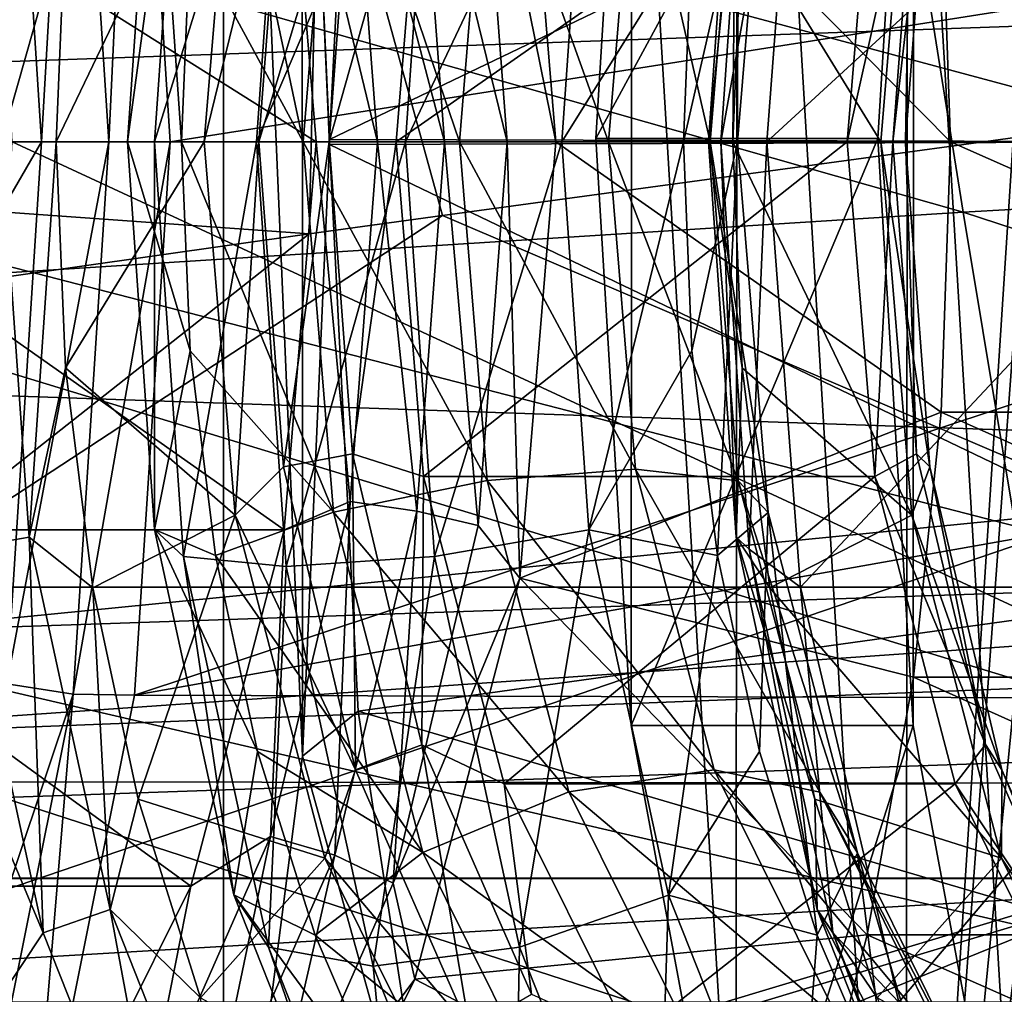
# Model space of a CAD drawing. Header units: metres. Extents: x -62 to 300, y -109 to 109.
# Tile 189 of 256: x 32.97 to 35.83, y -78.78 to -75.94. Entities that reach past the tile are written whole.
import ezdxf

# ---------------------------------------------------------------- set-up
doc = ezdxf.new("R2010")
doc.units = ezdxf.units.M
doc.layers.add('solid_500635', color=7, linetype='CONTINUOUS')

msp = doc.modelspace()

# ---------------------------------------------------------------- linework, layer by layer
at = {"layer": 'solid_500635'}
for points in [[(35.545185, -81.108994, 32.921661), (35.056484, -72.955162, 33.619598), (35.55238, -71.473984, 32.911388)], [(35.89209, -75.754547, 32.426231), (35.545185, -81.108994, 32.921661), (35.55238, -71.473984, 32.911388)], [(33.562916, -79.873863, 35.098366), (33.562916, -72.726135, 35.098366), (27.200054, -72.726135, 30.643042)], [(33.562916, -79.873863, 35.098366), (27.200054, -72.726135, 30.643042), (27.200054, -79.873863, 30.643042)], [(33.791706, -78.084785, 35.258564), (33.562916, -72.726135, 35.098366), (33.562916, -79.873863, 35.098366)], [(33.791706, -78.084785, 35.258564), (33.791508, -74.513039, 35.258427), (33.562916, -72.726135, 35.098366)], [(35.051544, -79.625526, 33.626652), (34.749332, -74.585159, 34.058258), (35.056484, -72.955162, 33.619598)], [(35.545185, -81.108994, 32.921661), (35.051544, -79.625526, 33.626652), (35.056484, -72.955162, 33.619598)], [(35.875637, -72.955162, 34.193176), (35.568485, -74.585159, 34.631832), (35.870697, -79.625526, 34.20023)], [(11.482163, -74.160828, 23.689449), (42.756912, -76.300003, 44.99831), (11.380493, -76.300003, 23.834648)], [(42.783836, -75.224846, 44.959858), (42.756912, -76.300003, 44.99831), (11.482163, -74.160828, 23.689449)], [(56.881382, -75.224838, 24.826479), (26.187931, -74.160828, 2.687435), (26.289602, -76.300003, 2.542236)], [(32.849754, -74.439384, 10.820748), (36.967503, -74.434944, 13.70504), (37.066631, -76.300003, 13.563472)], [(32.948406, -76.300003, 10.67986), (32.849754, -74.439384, 10.820748), (37.066631, -76.300003, 13.563472)], [(33.791508, -74.513039, 35.258427), (33.870323, -76.307594, 35.313614), (33.870323, -76.292404, 35.313614)], [(33.791706, -78.084785, 35.258564), (33.870323, -76.307594, 35.313614), (33.791508, -74.513039, 35.258427)], [(33.791508, -74.513039, 35.258427), (33.870323, -76.292404, 35.313614), (33.953556, -74.646049, 35.19474)], [(34.644665, -76.290092, 34.207737), (35.463818, -76.290092, 34.781311), (35.568485, -74.585159, 34.631832)], [(34.644665, -76.290092, 34.207737), (35.568485, -74.585159, 34.631832), (34.749332, -74.585159, 34.058258)], [(34.747002, -77.995941, 34.061584), (34.644665, -76.290092, 34.207737), (34.749332, -74.585159, 34.058258)], [(35.051544, -79.625526, 33.626652), (34.747002, -77.995941, 34.061584), (34.749332, -74.585159, 34.058258)], [(35.568485, -74.585159, 34.631832), (35.463818, -76.290092, 34.781311), (35.566154, -77.995941, 34.635162)], [(35.568485, -74.585159, 34.631832), (35.566154, -77.995941, 34.635162), (35.870697, -79.625526, 34.20023)], [(33.953556, -74.646049, 35.19474), (33.870323, -76.292404, 35.313614), (36.549175, -75.006142, 31.487812)], [(33.125698, -74.69519, 14.611451), (32.933113, -74.726189, 14.603686), (33.03437, -76.300003, 14.459078)], [(33.125698, -74.69519, 14.611451), (33.03437, -76.300003, 14.459078), (33.229412, -76.300003, 14.463333)], [(33.125698, -74.69519, 14.611451), (33.229412, -76.300003, 14.463333), (33.304638, -74.693741, 14.689495)], [(33.229412, -76.300003, 14.463333), (33.407982, -76.300003, 14.541905), (33.304638, -74.693741, 14.689495)], [(38.131248, -75.555367, 17.895977), (33.304638, -74.693741, 14.689495), (33.407982, -76.300003, 14.541905)], [(32.193783, -76.300003, 14.607295), (33.03437, -76.300003, 14.459078), (32.933113, -74.726189, 14.603686)], [(35.491211, -75.118164, 48.762661), (39.311779, -76.302284, 51.505707), (39.083447, -74.838913, 51.835247)], [(36.451416, -76.300003, 31.62743), (31.536503, -76.300003, 28.18597), (31.634264, -75.006142, 28.046354)], [(36.549175, -75.006142, 31.487812), (36.451416, -76.300003, 31.62743), (31.634264, -75.006142, 28.046354)], [(33.870323, -76.292404, 35.313614), (36.451416, -76.300003, 31.62743), (36.549175, -75.006142, 31.487812)], [(35.238495, -75.005905, 30.570147), (35.007771, -76.300003, 30.551283), (35.140774, -76.300003, 30.709707)], [(35.090214, -75.116219, 30.43354), (35.007771, -76.300003, 30.551283), (35.238495, -75.005905, 30.570147)], [(35.238495, -75.005905, 30.570147), (35.140774, -76.300003, 30.709707), (36.549175, -75.006142, 31.487812)], [(35.140774, -76.300003, 30.709707), (36.451416, -76.300003, 31.62743), (36.549175, -75.006142, 31.487812)], [(33.842949, -75.218025, 4.055151), (28.506777, -76.188301, 1.648367), (28.476765, -75.038795, 1.691349)], [(34.302887, -75.184837, 18.938467), (34.423409, -75.032372, 18.832705), (34.528023, -76.300003, 18.683296)], [(34.423409, -75.032372, 18.832705), (35.647846, -75.514931, 17.084024), (35.675175, -76.300003, 17.044992)], [(34.528023, -76.300003, 18.683296), (34.423409, -75.032372, 18.832705), (35.675175, -76.300003, 17.044992)], [(33.744465, -75.06633, 29.738356), (33.362591, -76.300003, 29.507414), (33.658546, -76.300003, 29.861061)], [(33.744465, -75.06633, 29.738356), (33.44651, -75.095032, 29.387564), (33.362591, -76.300003, 29.507414)], [(34.175697, -75.09481, 29.89925), (33.744465, -75.06633, 29.738356), (33.658546, -76.300003, 29.861061)], [(32.796497, -75.116249, 28.827339), (32.714054, -76.300003, 28.94508), (32.998154, -75.151329, 28.794786)], [(33.44651, -75.095032, 29.387564), (33.283344, -76.300003, 29.053125), (33.362591, -76.300003, 29.507414)], [(33.44651, -75.095032, 29.387564), (33.36182, -75.17321, 28.941051), (33.283344, -76.300003, 29.053125)], [(33.539841, -75.098412, 28.480549), (33.793663, -76.300003, 28.325935), (33.465649, -75.693024, 28.586506)], [(33.882416, -75.223785, 28.199183), (33.793663, -76.300003, 28.325935), (33.539841, -75.098412, 28.480549)], [(34.175697, -75.09481, 29.89925), (33.658546, -76.300003, 29.861061), (34.091759, -76.300003, 30.019123)], [(34.624424, -75.172821, 29.827051), (34.175697, -75.09481, 29.89925), (34.091759, -76.300003, 30.019123)], [(35.090214, -75.116219, 30.43354), (34.971725, -76.300003, 30.347183), (35.007771, -76.300003, 30.551283)], [(35.051727, -75.151283, 30.232929), (34.971725, -76.300003, 30.347183), (35.090214, -75.116219, 30.43354)], [(31.938328, -75.431053, 45.654903), (35.712017, -76.504021, 48.45887), (35.491211, -75.118164, 48.762661)], [(35.491211, -75.118164, 48.762661), (35.712017, -76.504021, 48.45887), (39.311779, -76.302284, 51.505707)], [(32.045547, -75.173073, 17.753235), (33.831661, -76.300003, 18.806084), (32.138481, -76.300003, 17.62051)], [(32.045547, -75.173073, 17.753235), (33.738724, -75.173073, 18.93881), (33.831661, -76.300003, 18.806084)], [(32.998154, -75.151329, 28.794786), (32.714054, -76.300003, 28.94508), (32.918156, -76.300003, 28.909037)], [(32.998154, -75.151329, 28.794786), (32.918156, -76.300003, 28.909037), (33.103584, -75.643913, 28.737461)], [(33.36182, -75.17321, 28.941051), (33.440746, -76.300003, 28.622066), (33.283344, -76.300003, 29.053125)], [(33.465649, -75.693024, 28.586506), (33.440746, -76.300003, 28.622066), (33.36182, -75.17321, 28.941051)], [(33.738724, -75.173073, 18.93881), (34.009846, -76.300003, 18.884571), (33.831661, -76.300003, 18.806084)], [(33.738724, -75.173073, 18.93881), (33.930927, -75.254913, 18.997278), (34.009846, -76.300003, 18.884571)], [(34.624424, -75.172821, 29.827051), (34.091759, -76.300003, 30.019123), (34.545921, -76.300003, 29.939163)], [(34.923737, -75.693024, 29.607473), (34.624424, -75.172821, 29.827051), (34.545921, -76.300003, 29.939163)], [(35.051727, -75.151283, 30.232929), (35.042542, -76.300003, 30.152615), (34.971725, -76.300003, 30.347183)], [(35.051727, -75.151283, 30.232929), (35.06955, -75.643913, 30.114044), (35.042542, -76.300003, 30.152615)], [(34.124043, -75.22686, 19.004679), (34.302887, -75.184837, 18.938467), (34.387096, -76.300003, 18.818205)], [(34.302887, -75.184837, 18.938467), (34.528023, -76.300003, 18.683296), (34.387096, -76.300003, 18.818205)], [(56.881382, -75.224838, 24.826479), (26.289602, -76.300003, 2.542236), (56.908306, -76.300003, 24.788027)], [(33.842949, -75.218025, 4.055151), (33.81155, -76.567261, 4.099504), (28.506777, -76.188301, 1.648367)], [(33.076576, -76.300003, 28.776031), (33.50676, -76.300003, 28.161669), (33.596264, -75.215469, 28.033842)], [(33.103584, -75.643913, 28.737461), (33.076576, -76.300003, 28.776031), (33.596264, -75.215469, 28.033842)], [(33.736523, -75.355263, 27.926781), (33.596264, -75.215469, 28.033842), (33.50676, -76.300003, 28.161669)], [(33.882416, -75.223785, 28.199183), (34.247826, -76.300003, 28.245977), (33.793663, -76.300003, 28.325935)], [(33.842949, -75.218025, 4.055151), (34.198673, -76.513336, 4.279085), (33.81155, -76.567261, 4.099504)], [(33.842949, -75.218025, 4.055151), (39.148197, -75.849739, 6.618629), (37.04353, -76.126083, 5.613875)], [(33.842949, -75.218025, 4.055151), (37.04353, -76.126083, 5.613875), (34.198673, -76.513336, 4.279085)], [(33.882416, -75.223785, 28.199183), (34.329006, -75.315628, 28.130041), (34.247826, -76.300003, 28.245977)], [(33.930927, -75.254913, 18.997278), (34.124043, -75.22686, 19.004679), (34.205078, -76.300003, 18.888947)], [(34.124043, -75.22686, 19.004679), (34.387096, -76.300003, 18.818205), (34.205078, -76.300003, 18.888947)], [(35.145031, -75.223328, 29.085169), (34.898838, -76.300003, 29.643034), (35.05624, -76.300003, 29.211975)], [(35.145031, -75.223328, 29.085169), (34.923737, -75.693024, 29.607473), (34.898838, -76.300003, 29.643034)], [(35.058197, -75.315361, 28.64172), (35.145031, -75.223328, 29.085169), (35.05624, -76.300003, 29.211975)], [(35.562229, -75.215469, 29.410425), (35.472725, -76.300003, 29.538252), (35.06955, -75.643913, 30.114044)], [(35.543541, -76.300003, 29.343683), (35.472725, -76.300003, 29.538252), (35.562229, -75.215469, 29.410425)], [(35.61488, -75.355309, 29.241804), (35.543541, -76.300003, 29.343683), (35.562229, -75.215469, 29.410425)], [(33.930927, -75.254913, 18.997278), (34.205078, -76.300003, 18.888947), (34.009846, -76.300003, 18.884571)], [(34.329006, -75.315628, 28.130041), (34.681038, -76.300003, 28.404039), (34.247826, -76.300003, 28.245977)], [(34.329006, -75.315628, 28.130041), (34.759453, -75.349152, 28.292053), (34.681038, -76.300003, 28.404039)], [(34.759453, -75.349152, 28.292053), (35.058197, -75.315361, 28.64172), (34.976997, -76.300003, 28.757687)], [(35.058197, -75.315361, 28.64172), (35.05624, -76.300003, 29.211975), (34.976997, -76.300003, 28.757687)], [(34.144009, -75.328026, 27.948961), (33.869282, -76.300003, 27.99262), (34.06385, -76.300003, 28.063438)], [(33.937759, -75.393204, 27.894829), (33.869282, -76.300003, 27.99262), (34.144009, -75.328026, 27.948961)], [(35.454651, -75.328026, 28.866684), (34.06385, -76.300003, 28.063438), (35.374493, -76.300003, 28.981159)], [(34.144009, -75.328026, 27.948961), (34.06385, -76.300003, 28.063438), (35.454651, -75.328026, 28.866684)], [(35.454651, -75.328026, 28.866684), (35.374493, -76.300003, 28.981159), (35.57597, -75.393234, 29.041794)], [(33.736523, -75.355263, 27.926781), (33.50676, -76.300003, 28.161669), (33.665184, -76.300003, 28.028664)], [(33.736523, -75.355263, 27.926781), (33.665184, -76.300003, 28.028664), (33.937759, -75.393204, 27.894829)], [(34.759453, -75.349152, 28.292053), (34.976997, -76.300003, 28.757687), (34.681038, -76.300003, 28.404039)], [(35.61488, -75.355309, 29.241804), (35.5075, -76.300003, 29.139584), (35.543541, -76.300003, 29.343683)], [(35.57597, -75.393234, 29.041794), (35.5075, -76.300003, 29.139584), (35.61488, -75.355309, 29.241804)], [(33.937759, -75.393204, 27.894829), (33.665184, -76.300003, 28.028664), (33.869282, -76.300003, 27.99262)], [(35.57597, -75.393234, 29.041794), (35.374493, -76.300003, 28.981159), (35.5075, -76.300003, 29.139584)], [(31.938328, -75.431053, 45.654903), (32.150799, -76.73024, 45.379906), (35.712017, -76.504021, 48.45887)], [(35.647846, -75.514931, 17.084024), (37.449982, -75.514931, 18.345892), (37.47731, -76.300003, 18.30686)], [(35.647846, -75.514931, 17.084024), (37.47731, -76.300003, 18.30686), (35.675175, -76.300003, 17.044992)], [(38.131248, -75.555367, 17.895977), (33.407982, -76.300003, 14.541905), (38.15324, -76.300003, 17.864571)], [(32.918156, -76.300003, 28.909037), (33.076576, -76.300003, 28.776031), (33.103584, -75.643913, 28.737461)], [(35.472725, -76.300003, 29.538252), (35.042542, -76.300003, 30.152615), (35.06955, -75.643913, 30.114044)], [(33.465649, -75.693024, 28.586506), (33.793663, -76.300003, 28.325935), (33.440746, -76.300003, 28.622066)], [(34.923737, -75.693024, 29.607473), (34.545921, -76.300003, 29.939163), (34.898838, -76.300003, 29.643034)], [(35.89209, -75.754547, 32.426231), (35.921085, -76.023277, 32.384819), (35.545185, -81.108994, 32.921661)], [(35.921085, -76.023277, 32.384819), (36.026829, -76.225227, 32.233807), (35.545185, -81.108994, 32.921661)], [(36.18309, -77.363388, 5.412839), (34.198673, -76.513336, 4.279085), (37.04353, -76.126083, 5.613875)], [(28.506777, -76.188301, 1.648367), (33.81155, -76.567261, 4.099504), (31.346004, -76.917625, 2.967236)], [(36.026829, -76.225227, 32.233807), (36.177692, -76.300003, 32.018349), (35.545185, -81.108994, 32.921661)], [(42.783836, -77.375168, 44.959858), (11.482163, -78.439171, 23.689449), (11.380493, -76.300003, 23.834648)], [(42.756912, -76.300003, 44.99831), (42.783836, -77.375168, 44.959858), (11.380493, -76.300003, 23.834648)], [(56.908306, -76.300003, 24.788027), (26.289602, -76.300003, 2.542236), (26.187931, -78.439171, 2.687436)], [(56.881382, -77.375153, 24.826479), (56.908306, -76.300003, 24.788027), (26.187931, -78.439171, 2.687436)], [(36.549175, -77.593857, 31.487812), (31.634264, -77.593857, 28.046354), (31.536503, -76.300003, 28.18597)], [(36.549175, -77.593857, 31.487812), (31.536503, -76.300003, 28.18597), (36.451416, -76.300003, 31.62743)], [(32.045547, -77.426933, 17.753235), (32.138481, -76.300003, 17.62051), (33.738724, -77.426933, 18.93881)], [(32.138481, -76.300003, 17.62051), (33.831661, -76.300003, 18.806084), (33.738724, -77.426933, 18.93881)], [(32.295399, -77.575951, 14.678448), (33.03437, -76.300003, 14.459078), (32.193783, -76.300003, 14.607295)], [(32.932915, -77.875359, 14.603974), (33.03437, -76.300003, 14.459078), (32.295399, -77.575951, 14.678448)], [(32.796497, -77.483757, 28.827339), (32.998154, -77.448669, 28.794786), (32.918156, -76.300003, 28.909037)], [(32.849865, -78.159569, 10.820589), (32.948406, -76.300003, 10.67986), (36.967503, -78.165054, 13.70504)], [(32.918156, -76.300003, 28.909037), (32.998154, -77.448669, 28.794786), (33.076576, -76.300003, 28.776031)], [(33.229412, -76.300003, 14.463333), (33.03437, -76.300003, 14.459078), (32.932915, -77.875359, 14.603974)], [(33.229412, -76.300003, 14.463333), (32.932915, -77.875359, 14.603974), (33.125698, -77.904808, 14.611451)], [(36.967503, -78.165054, 13.70504), (32.948406, -76.300003, 10.67986), (37.066631, -76.300003, 13.563472)], [(32.998154, -77.448669, 28.794786), (33.103584, -76.956085, 28.737461), (33.076576, -76.300003, 28.776031)], [(33.103584, -76.956085, 28.737461), (33.50676, -76.300003, 28.161669), (33.076576, -76.300003, 28.776031)], [(33.103584, -76.956085, 28.737461), (33.596264, -77.384529, 28.033842), (33.50676, -76.300003, 28.161669)], [(33.125698, -77.904808, 14.611451), (33.304432, -77.907837, 14.68979), (33.407982, -76.300003, 14.541905)], [(33.229412, -76.300003, 14.463333), (33.125698, -77.904808, 14.611451), (33.407982, -76.300003, 14.541905)], [(33.283344, -76.300003, 29.053125), (33.440746, -76.300003, 28.622066), (33.465649, -76.906975, 28.586506)], [(33.36182, -77.426788, 28.941051), (33.283344, -76.300003, 29.053125), (33.465649, -76.906975, 28.586506)], [(33.362591, -76.300003, 29.507414), (33.283344, -76.300003, 29.053125), (33.36182, -77.426788, 28.941051)], [(33.304432, -77.907837, 14.68979), (38.15324, -76.300003, 17.864571), (33.407982, -76.300003, 14.541905)], [(38.130894, -77.05056, 17.896481), (38.15324, -76.300003, 17.864571), (33.304432, -77.907837, 14.68979)], [(33.44651, -77.504967, 29.387564), (33.362591, -76.300003, 29.507414), (33.36182, -77.426788, 28.941051)], [(33.658546, -76.300003, 29.861061), (33.362591, -76.300003, 29.507414), (33.44651, -77.504967, 29.387564)], [(33.882416, -77.376221, 28.199183), (33.465649, -76.906975, 28.586506), (33.440746, -76.300003, 28.622066)], [(33.882416, -77.376221, 28.199183), (33.440746, -76.300003, 28.622066), (33.793663, -76.300003, 28.325935)], [(33.744465, -77.533669, 29.738356), (33.658546, -76.300003, 29.861061), (33.44651, -77.504967, 29.387564)], [(33.596264, -77.384529, 28.033842), (33.665184, -76.300003, 28.028664), (33.50676, -76.300003, 28.161669)], [(33.596264, -77.384529, 28.033842), (33.736523, -77.244736, 27.926781), (33.665184, -76.300003, 28.028664)], [(34.091759, -76.300003, 30.019123), (33.658546, -76.300003, 29.861061), (33.744465, -77.533669, 29.738356)], [(33.736523, -77.244736, 27.926781), (33.869282, -76.300003, 27.99262), (33.665184, -76.300003, 28.028664)], [(33.736523, -77.244736, 27.926781), (33.937759, -77.206795, 27.894829), (33.869282, -76.300003, 27.99262)], [(33.738724, -77.426933, 18.93881), (33.831661, -76.300003, 18.806084), (33.930927, -77.345085, 18.997278)], [(34.175697, -77.505196, 29.89925), (34.091759, -76.300003, 30.019123), (33.744465, -77.533669, 29.738356)], [(33.791706, -78.084785, 35.258564), (33.953594, -77.9543, 35.194691), (33.870323, -76.307594, 35.313614)], [(33.793663, -76.300003, 28.325935), (34.247826, -76.300003, 28.245977), (34.329006, -77.284378, 28.130041)], [(33.882416, -77.376221, 28.199183), (33.793663, -76.300003, 28.325935), (34.329006, -77.284378, 28.130041)], [(33.831661, -76.300003, 18.806084), (34.009846, -76.300003, 18.884571), (33.930927, -77.345085, 18.997278)], [(33.869282, -76.300003, 27.99262), (33.937759, -77.206795, 27.894829), (34.06385, -76.300003, 28.063438)], [(33.870323, -76.292404, 35.313614), (33.870323, -76.307594, 35.313614), (36.451416, -76.300003, 31.62743)], [(33.870323, -76.307594, 35.313614), (36.549175, -77.593857, 31.487812), (36.451416, -76.300003, 31.62743)], [(33.870323, -76.307594, 35.313614), (33.953594, -77.9543, 35.194691), (36.549175, -77.593857, 31.487812)], [(33.930927, -77.345085, 18.997278), (34.009846, -76.300003, 18.884571), (34.124043, -77.373146, 19.004679)], [(33.937759, -77.206795, 27.894829), (34.144009, -77.27198, 27.948961), (34.06385, -76.300003, 28.063438)], [(34.009846, -76.300003, 18.884571), (34.205078, -76.300003, 18.888947), (34.124043, -77.373146, 19.004679)], [(34.06385, -76.300003, 28.063438), (34.144009, -77.27198, 27.948961), (35.374493, -76.300003, 28.981159)], [(34.545921, -76.300003, 29.939163), (34.091759, -76.300003, 30.019123), (34.175697, -77.505196, 29.89925)], [(34.124043, -77.373146, 19.004679), (34.205078, -76.300003, 18.888947), (34.302887, -77.415161, 18.938467)], [(34.144009, -77.27198, 27.948961), (35.454651, -77.27198, 28.866684), (35.374493, -76.300003, 28.981159)], [(34.624424, -77.427177, 29.827051), (34.545921, -76.300003, 29.939163), (34.175697, -77.505196, 29.89925)], [(34.205078, -76.300003, 18.888947), (34.387096, -76.300003, 18.818205), (34.302887, -77.415161, 18.938467)], [(34.247826, -76.300003, 28.245977), (34.681038, -76.300003, 28.404039), (34.759453, -77.250847, 28.292053)], [(34.329006, -77.284378, 28.130041), (34.247826, -76.300003, 28.245977), (34.759453, -77.250847, 28.292053)], [(34.302887, -77.415161, 18.938467), (34.387096, -76.300003, 18.818205), (34.423409, -77.567627, 18.832705)], [(34.387096, -76.300003, 18.818205), (34.528023, -76.300003, 18.683296), (34.423409, -77.567627, 18.832705)], [(34.423409, -77.567627, 18.832705), (34.528023, -76.300003, 18.683296), (35.647846, -77.085068, 17.084024)], [(34.528023, -76.300003, 18.683296), (35.675175, -76.300003, 17.044992), (35.647846, -77.085068, 17.084024)], [(34.898838, -76.300003, 29.643034), (34.545921, -76.300003, 29.939163), (34.624424, -77.427177, 29.827051)], [(34.923737, -76.906975, 29.607473), (34.898838, -76.300003, 29.643034), (34.624424, -77.427177, 29.827051)], [(34.747002, -77.995941, 34.061584), (35.463818, -76.290092, 34.781311), (34.644665, -76.290092, 34.207737)], [(34.681038, -76.300003, 28.404039), (34.976997, -76.300003, 28.757687), (35.058197, -77.284637, 28.64172)], [(34.759453, -77.250847, 28.292053), (34.681038, -76.300003, 28.404039), (35.058197, -77.284637, 28.64172)], [(34.747002, -77.995941, 34.061584), (35.566154, -77.995941, 34.635162), (35.463818, -76.290092, 34.781311)], [(35.05624, -76.300003, 29.211975), (34.898838, -76.300003, 29.643034), (34.923737, -76.906975, 29.607473)], [(35.05624, -76.300003, 29.211975), (34.923737, -76.906975, 29.607473), (34.997932, -77.501587, 29.501514)], [(35.051727, -77.448715, 30.232929), (35.007771, -76.300003, 30.551283), (34.971725, -76.300003, 30.347183)], [(35.06955, -76.956085, 30.114044), (35.051727, -77.448715, 30.232929), (34.971725, -76.300003, 30.347183)], [(35.06955, -76.956085, 30.114044), (34.971725, -76.300003, 30.347183), (35.042542, -76.300003, 30.152615)], [(34.976997, -76.300003, 28.757687), (35.05624, -76.300003, 29.211975), (35.145031, -77.376671, 29.085169)], [(35.058197, -77.284637, 28.64172), (34.976997, -76.300003, 28.757687), (35.145031, -77.376671, 29.085169)], [(35.145031, -77.376671, 29.085169), (35.05624, -76.300003, 29.211975), (34.997932, -77.501587, 29.501514)], [(35.007771, -76.300003, 30.551283), (35.090214, -77.48378, 30.43354), (35.140774, -76.300003, 30.709707)], [(35.051727, -77.448715, 30.232929), (35.090214, -77.48378, 30.43354), (35.007771, -76.300003, 30.551283)], [(35.562229, -77.384529, 29.410425), (35.06955, -76.956085, 30.114044), (35.042542, -76.300003, 30.152615)], [(35.562229, -77.384529, 29.410425), (35.042542, -76.300003, 30.152615), (35.472725, -76.300003, 29.538252)], [(35.090214, -77.48378, 30.43354), (35.238495, -77.594093, 30.570147), (35.140774, -76.300003, 30.709707)], [(35.140774, -76.300003, 30.709707), (35.238495, -77.594093, 30.570147), (36.451416, -76.300003, 31.62743)], [(35.238495, -77.594093, 30.570147), (36.549175, -77.593857, 31.487812), (36.451416, -76.300003, 31.62743)], [(35.454651, -77.27198, 28.866684), (35.5075, -76.300003, 29.139584), (35.374493, -76.300003, 28.981159)], [(35.454651, -77.27198, 28.866684), (35.57597, -77.206772, 29.041794), (35.5075, -76.300003, 29.139584)], [(35.61488, -77.24469, 29.241804), (35.562229, -77.384529, 29.410425), (35.472725, -76.300003, 29.538252)], [(35.543541, -76.300003, 29.343683), (35.61488, -77.24469, 29.241804), (35.472725, -76.300003, 29.538252)], [(35.57597, -77.206772, 29.041794), (35.543541, -76.300003, 29.343683), (35.5075, -76.300003, 29.139584)], [(35.57597, -77.206772, 29.041794), (35.61488, -77.24469, 29.241804), (35.543541, -76.300003, 29.343683)], [(36.177692, -76.300003, 32.018349), (36.20562, -82.37886, 31.978464), (35.545185, -81.108994, 32.921661)], [(35.647846, -77.085068, 17.084024), (35.675175, -76.300003, 17.044992), (37.449982, -77.085068, 18.345892)], [(35.675175, -76.300003, 17.044992), (37.47731, -76.300003, 18.30686), (37.449982, -77.085068, 18.345892)], [(35.712017, -76.504021, 48.45887), (39.554184, -77.760803, 51.171062), (39.311779, -76.302284, 51.505707)], [(32.150799, -76.73024, 45.379906), (35.940838, -77.885406, 48.145535), (35.712017, -76.504021, 48.45887)], [(32.317513, -77.746216, 3.554648), (33.81155, -76.567261, 4.099504), (34.198673, -76.513336, 4.279085)], [(36.18309, -77.363388, 5.412839), (32.317513, -77.746216, 3.554648), (34.198673, -76.513336, 4.279085)], [(35.712017, -76.504021, 48.45887), (35.940838, -77.885406, 48.145535), (39.554184, -77.760803, 51.171062)], [(32.317513, -77.746216, 3.554648), (31.346004, -76.917625, 2.967236), (33.81155, -76.567261, 4.099504)], [(32.150799, -76.73024, 45.379906), (32.364601, -78.02533, 45.090347), (35.940838, -77.885406, 48.145535)], [(33.36182, -77.426788, 28.941051), (33.465649, -76.906975, 28.586506), (33.539841, -77.501587, 28.480549)], [(33.882416, -77.376221, 28.199183), (33.539841, -77.501587, 28.480549), (33.465649, -76.906975, 28.586506)], [(34.997932, -77.501587, 29.501514), (34.923737, -76.906975, 29.607473), (34.624424, -77.427177, 29.827051)], [(32.998154, -77.448669, 28.794786), (33.183517, -77.595802, 28.623304), (33.103584, -76.956085, 28.737461)], [(33.103584, -76.956085, 28.737461), (33.183517, -77.595802, 28.623304), (33.596264, -77.384529, 28.033842)], [(35.06955, -76.956085, 30.114044), (35.149483, -77.595802, 29.999887), (35.051727, -77.448715, 30.232929)], [(35.562229, -77.384529, 29.410425), (35.149483, -77.595802, 29.999887), (35.06955, -76.956085, 30.114044)], [(38.047939, -77.921204, 18.014956), (38.130894, -77.05056, 17.896481), (33.304432, -77.907837, 14.68979)], [(34.423409, -77.567627, 18.832705), (35.647846, -77.085068, 17.084024), (35.566814, -77.855217, 17.199751)], [(35.566814, -77.855217, 17.199751), (35.647846, -77.085068, 17.084024), (37.368946, -77.855217, 18.46162)], [(35.647846, -77.085068, 17.084024), (37.449982, -77.085068, 18.345892), (37.368946, -77.855217, 18.46162)], [(33.736523, -77.244736, 27.926781), (33.945679, -78.125092, 27.628073), (33.937759, -77.206795, 27.894829)], [(33.937759, -77.206795, 27.894829), (34.138515, -78.051796, 27.608118), (34.144009, -77.27198, 27.948961)], [(33.945679, -78.125092, 27.628073), (34.138515, -78.051796, 27.608118), (33.937759, -77.206795, 27.894829)], [(35.454651, -77.27198, 28.866684), (35.776722, -78.051743, 28.755093), (35.57597, -77.206772, 29.041794)], [(35.57597, -77.206772, 29.041794), (35.776722, -78.051743, 28.755093), (35.61488, -77.24469, 29.241804)], [(33.596264, -77.384529, 28.033842), (33.945679, -78.125092, 27.628073), (33.736523, -77.244736, 27.926781)], [(34.329006, -77.284378, 28.130041), (34.759453, -77.250847, 28.292053), (34.988342, -78.124664, 27.965162)], [(34.759453, -77.250847, 28.292053), (35.058197, -77.284637, 28.64172), (35.295223, -78.189507, 28.303215)], [(34.988342, -78.124664, 27.965162), (34.759453, -77.250847, 28.292053), (35.295223, -78.189507, 28.303215)], [(35.61488, -77.24469, 29.241804), (35.824024, -78.125, 28.943111), (35.562229, -77.384529, 29.410425)], [(35.776722, -78.051743, 28.755093), (35.824024, -78.125, 28.943111), (35.61488, -77.24469, 29.241804)], [(33.882416, -77.376221, 28.199183), (34.329006, -77.284378, 28.130041), (34.565968, -78.189003, 27.791626)], [(34.138515, -78.051796, 27.608118), (34.377983, -78.165215, 27.614809), (34.144009, -77.27198, 27.948961)], [(34.144009, -77.27198, 27.948961), (34.377983, -78.165215, 27.614809), (35.454651, -77.27198, 28.866684)], [(34.565968, -78.189003, 27.791626), (34.329006, -77.284378, 28.130041), (34.988342, -78.124664, 27.965162)], [(34.377983, -78.165215, 27.614809), (35.688629, -78.165215, 28.53253), (35.454651, -77.27198, 28.866684)], [(35.058197, -77.284637, 28.64172), (35.145031, -77.376671, 29.085169), (35.404213, -78.366119, 28.715023)], [(35.295223, -78.189507, 28.303215), (35.058197, -77.284637, 28.64172), (35.404213, -78.366119, 28.715023)], [(35.454651, -77.27198, 28.866684), (35.688629, -78.165215, 28.53253), (35.776722, -78.051743, 28.755093)], [(33.699554, -78.318954, 19.327715), (33.930927, -77.345085, 18.997278), (33.886456, -78.373154, 19.343985)], [(33.738724, -77.426933, 18.93881), (33.930927, -77.345085, 18.997278), (33.699554, -78.318954, 19.327715)], [(33.930927, -77.345085, 18.997278), (34.124043, -77.373146, 19.004679), (33.886456, -78.373154, 19.343985)], [(42.783836, -77.375168, 44.959858), (42.86441, -78.442146, 44.844791), (11.482163, -78.439171, 23.689449)], [(56.800812, -78.442123, 24.941544), (56.881382, -77.375153, 24.826479), (26.187931, -78.439171, 2.687436)], [(32.212215, -78.718315, 3.713089), (32.317513, -77.746216, 3.554648), (36.18309, -77.363388, 5.412839)], [(36.046642, -78.490662, 5.624856), (32.212215, -78.718315, 3.713089), (36.18309, -77.363388, 5.412839)], [(34.141487, -78.36525, 27.829193), (33.539841, -77.501587, 28.480549), (33.882416, -77.376221, 28.199183)], [(34.141487, -78.36525, 27.829193), (33.882416, -77.376221, 28.199183), (34.565968, -78.189003, 27.791626)], [(33.886456, -78.373154, 19.343985), (34.124043, -77.373146, 19.004679), (34.056, -78.45433, 19.291061)], [(34.124043, -77.373146, 19.004679), (34.302887, -77.415161, 18.938467), (34.056, -78.45433, 19.291061)], [(35.145031, -77.376671, 29.085169), (34.997932, -77.501587, 29.501514), (35.119907, -78.071747, 29.327316)], [(35.145031, -77.376671, 29.085169), (35.119907, -78.071747, 29.327316), (35.287182, -78.605835, 29.088423)], [(35.404213, -78.366119, 28.715023), (35.145031, -77.376671, 29.085169), (35.287182, -78.605835, 29.088423)], [(33.183517, -77.595802, 28.623304), (33.314907, -78.210388, 28.435661), (33.596264, -77.384529, 28.033842)], [(33.314907, -78.210388, 28.435661), (33.857422, -78.381737, 27.660868), (33.596264, -77.384529, 28.033842)], [(33.596264, -77.384529, 28.033842), (33.857422, -78.381737, 27.660868), (33.945679, -78.125092, 27.628073)], [(35.562229, -77.384529, 29.410425), (35.823387, -78.381737, 29.037451), (35.149483, -77.595802, 29.999887)], [(35.824024, -78.125, 28.943111), (35.823387, -78.381737, 29.037451), (35.562229, -77.384529, 29.410425)], [(31.774269, -78.462563, 18.140659), (32.045547, -77.426933, 17.753235), (33.467445, -78.462563, 19.326235)], [(32.045547, -77.426933, 17.753235), (33.738724, -77.426933, 18.93881), (33.467445, -78.462563, 19.326235)], [(33.36182, -77.426788, 28.941051), (33.539841, -77.501587, 28.480549), (33.661816, -78.071747, 28.306351)], [(33.592682, -78.488098, 28.611341), (33.36182, -77.426788, 28.941051), (33.661816, -78.071747, 28.306351)], [(33.44651, -77.504967, 29.387564), (33.36182, -77.426788, 28.941051), (33.592682, -78.488098, 28.611341)], [(33.467445, -78.462563, 19.326235), (33.738724, -77.426933, 18.93881), (33.699554, -78.318954, 19.327715)], [(34.056, -78.45433, 19.291061), (34.302887, -77.415161, 18.938467), (34.423409, -77.567627, 18.832705)], [(34.624424, -77.427177, 29.827051), (34.175697, -77.505196, 29.89925), (34.422623, -78.640343, 29.5466)], [(34.85537, -78.488846, 29.497231), (34.624424, -77.427177, 29.827051), (34.422623, -78.640343, 29.5466)], [(34.997932, -77.501587, 29.501514), (34.624424, -77.427177, 29.827051), (34.85537, -78.488846, 29.497231)], [(32.796497, -77.483757, 28.827339), (33.039032, -78.598709, 28.480963), (32.998154, -77.448669, 28.794786)], [(32.998154, -77.448669, 28.794786), (33.233501, -78.530586, 28.458673), (33.183517, -77.595802, 28.623304)], [(33.039032, -78.598709, 28.480963), (33.233501, -78.530586, 28.458673), (32.998154, -77.448669, 28.794786)], [(35.051727, -77.448715, 30.232929), (35.287083, -78.53067, 29.896805), (35.090214, -77.48378, 30.43354)], [(35.280872, -78.210388, 29.812244), (35.287083, -78.53067, 29.896805), (35.051727, -77.448715, 30.232929)], [(35.149483, -77.595802, 29.999887), (35.280872, -78.210388, 29.812244), (35.051727, -77.448715, 30.232929)], [(32.617207, -77.594093, 28.734703), (33.039032, -78.598709, 28.480963), (32.796497, -77.483757, 28.827339)], [(35.090214, -77.48378, 30.43354), (35.332752, -78.598763, 30.087156), (35.238495, -77.594093, 30.570147)], [(35.287083, -78.53067, 29.896805), (35.332752, -78.598763, 30.087156), (35.090214, -77.48378, 30.43354)], [(33.69339, -78.639908, 29.034979), (33.44651, -77.504967, 29.387564), (33.592682, -78.488098, 28.611341)], [(33.744465, -77.533669, 29.738356), (33.44651, -77.504967, 29.387564), (33.69339, -78.639908, 29.034979)], [(34.141487, -78.36525, 27.829193), (33.661816, -78.071747, 28.306351), (33.539841, -77.501587, 28.480549)], [(34.175697, -77.505196, 29.89925), (33.744465, -77.533669, 29.738356), (33.997231, -78.695648, 29.377373)], [(34.422623, -78.640343, 29.5466), (34.175697, -77.505196, 29.89925), (33.997231, -78.695648, 29.377373)], [(35.119907, -78.071747, 29.327316), (34.997932, -77.501587, 29.501514), (34.85537, -78.488846, 29.497231)], [(33.997231, -78.695648, 29.377373), (33.744465, -77.533669, 29.738356), (33.69339, -78.639908, 29.034979)], [(34.056, -78.45433, 19.291061), (34.423409, -77.567627, 18.832705), (34.118156, -78.7332, 19.268648)], [(34.118156, -78.7332, 19.268648), (34.423409, -77.567627, 18.832705), (35.432964, -78.604607, 17.390905)], [(34.423409, -77.567627, 18.832705), (35.566814, -77.855217, 17.199751), (35.432964, -78.604607, 17.390905)], [(36.8358, -78.8004, 31.078472), (31.920887, -78.8004, 27.637012), (31.634264, -77.593857, 28.046354)], [(36.8358, -78.8004, 31.078472), (31.634264, -77.593857, 28.046354), (36.549175, -77.593857, 31.487812)], [(32.617207, -77.594093, 28.734703), (32.903709, -78.800003, 28.325535), (33.039032, -78.598709, 28.480963)], [(33.233501, -78.530586, 28.458673), (33.314907, -78.210388, 28.435661), (33.183517, -77.595802, 28.623304)], [(33.953594, -77.9543, 35.194691), (36.8358, -78.8004, 31.078472), (36.549175, -77.593857, 31.487812)], [(35.823387, -78.381737, 29.037451), (35.280872, -78.210388, 29.812244), (35.149483, -77.595802, 29.999887)], [(35.238495, -77.594093, 30.570147), (35.524998, -78.800003, 30.160978), (36.549175, -77.593857, 31.487812)], [(35.332752, -78.598763, 30.087156), (35.524998, -78.800003, 30.160978), (35.238495, -77.594093, 30.570147)], [(35.524998, -78.800003, 30.160978), (36.8358, -78.8004, 31.078472), (36.549175, -77.593857, 31.487812)], [(35.432964, -78.604607, 17.390905), (35.566814, -77.855217, 17.199751), (37.2351, -78.604607, 18.652775)], [(35.566814, -77.855217, 17.199751), (37.368946, -77.855217, 18.46162), (37.2351, -78.604607, 18.652775)], [(32.364601, -78.02533, 45.090347), (36.178665, -79.263222, 47.820995), (35.940838, -77.885406, 48.145535)], [(33.125698, -77.904808, 14.611451), (32.932915, -77.875359, 14.603974), (32.632767, -79.375259, 15.032628)], [(33.125698, -77.904808, 14.611451), (32.632767, -79.375259, 15.032628), (32.819759, -79.429146, 15.048377)], [(33.125698, -77.904808, 14.611451), (32.819759, -79.429146, 15.048377), (32.9981, -79.43866, 15.12728)], [(33.125698, -77.904808, 14.611451), (32.9981, -79.43866, 15.12728), (33.304432, -77.907837, 14.68979)], [(38.047939, -77.921204, 18.014956), (33.304432, -77.907837, 14.68979), (32.9981, -79.43866, 15.12728)], [(37.875755, -78.903992, 18.26086), (38.047939, -77.921204, 18.014956), (32.9981, -79.43866, 15.12728)], [(33.791706, -78.084785, 35.258564), (34.19944, -79.551353, 34.843586), (33.953594, -77.9543, 35.194691)], [(33.953594, -77.9543, 35.194691), (34.19944, -79.551353, 34.843586), (36.8358, -78.8004, 31.078472)], [(35.051544, -79.625526, 33.626652), (35.566154, -77.995941, 34.635162), (34.747002, -77.995941, 34.061584)], [(35.051544, -79.625526, 33.626652), (35.870697, -79.625526, 34.20023), (35.566154, -77.995941, 34.635162)], [(32.364601, -78.02533, 45.090347), (32.584389, -79.317078, 44.78854), (36.178665, -79.263222, 47.820995)], [(33.945679, -78.125092, 27.628073), (34.2784, -78.881065, 27.152897), (34.138515, -78.051796, 27.608118)], [(34.138515, -78.051796, 27.608118), (34.457874, -78.777412, 27.152025), (34.377983, -78.165215, 27.614809)], [(34.2784, -78.881065, 27.152897), (34.457874, -78.777412, 27.152025), (34.138515, -78.051796, 27.608118)], [(35.688629, -78.165215, 28.53253), (36.096073, -78.777336, 28.299013), (35.776722, -78.051743, 28.755093)], [(35.776722, -78.051743, 28.755093), (36.096073, -78.777336, 28.299013), (35.824024, -78.125, 28.943111)], [(33.791706, -78.084785, 35.258564), (33.562916, -79.873863, 35.098366), (34.19944, -79.551353, 34.843586)], [(33.592682, -78.488098, 28.611341), (33.661816, -78.071747, 28.306351), (33.82909, -78.605835, 28.067457)], [(34.141487, -78.36525, 27.829193), (33.82909, -78.605835, 28.067457), (33.661816, -78.071747, 28.306351)], [(35.287182, -78.605835, 29.088423), (35.119907, -78.071747, 29.327316), (34.85537, -78.488846, 29.497231)], [(33.857422, -78.381737, 27.660868), (34.2784, -78.881065, 27.152897), (33.945679, -78.125092, 27.628073)], [(34.565968, -78.189003, 27.791626), (34.988342, -78.124664, 27.965162), (35.349167, -78.850655, 27.449854)], [(34.988342, -78.124664, 27.965162), (35.295223, -78.189507, 28.303215), (35.668869, -78.941299, 27.769594)], [(35.349167, -78.850655, 27.449854), (34.988342, -78.124664, 27.965162), (35.668869, -78.941299, 27.769594)], [(35.824024, -78.125, 28.943111), (36.156731, -78.880943, 28.46796), (35.823387, -78.381737, 29.037451)], [(36.096073, -78.777336, 28.299013), (36.156731, -78.880943, 28.46796), (35.824024, -78.125, 28.943111)], [(32.557098, -79.958374, 11.238704), (32.849865, -78.159569, 10.820589), (36.967503, -78.165054, 13.70504)], [(32.557098, -79.958374, 11.238704), (36.967503, -78.165054, 13.70504), (36.673496, -79.966606, 14.124924)], [(34.377983, -78.165215, 27.614809), (34.746826, -78.907333, 27.088049), (35.688629, -78.165215, 28.53253)], [(34.457874, -78.777412, 27.152025), (34.746826, -78.907333, 27.088049), (34.377983, -78.165215, 27.614809)], [(34.746826, -78.907333, 27.088049), (36.057468, -78.907333, 28.005772), (35.688629, -78.165215, 28.53253)], [(35.688629, -78.165215, 28.53253), (36.057468, -78.907333, 28.005772), (36.096073, -78.777336, 28.299013)], [(34.141487, -78.36525, 27.829193), (34.565968, -78.189003, 27.791626), (34.93951, -78.94059, 27.258148)], [(34.93951, -78.94059, 27.258148), (34.565968, -78.189003, 27.791626), (35.349167, -78.850655, 27.449854)], [(35.295223, -78.189507, 28.303215), (35.404213, -78.366119, 28.715023), (35.812782, -79.188187, 28.131523)], [(35.668869, -78.941299, 27.769594), (35.295223, -78.189507, 28.303215), (35.812782, -79.188187, 28.131523)], [(33.233501, -78.530586, 28.458673), (33.495552, -78.78727, 28.177673), (33.314907, -78.210388, 28.435661)], [(33.314907, -78.210388, 28.435661), (33.495552, -78.78727, 28.177673), (33.857422, -78.381737, 27.660868)], [(35.280872, -78.210388, 29.812244), (35.461517, -78.78727, 29.554256), (35.287083, -78.53067, 29.896805)], [(35.823387, -78.381737, 29.037451), (35.461517, -78.78727, 29.554256), (35.280872, -78.210388, 29.812244)], [(33.33149, -79.155235, 19.853363), (33.699554, -78.318954, 19.327715), (33.508514, -79.23188, 19.883745)], [(33.467445, -78.462563, 19.326235), (33.699554, -78.318954, 19.327715), (33.33149, -79.155235, 19.853363)], [(33.699554, -78.318954, 19.327715), (33.886456, -78.373154, 19.343985), (33.508514, -79.23188, 19.883745)], [(33.508514, -79.23188, 19.883745), (33.886456, -78.373154, 19.343985), (33.663258, -79.34668, 19.851955)], [(33.886456, -78.373154, 19.343985), (34.056, -78.45433, 19.291061), (33.663258, -79.34668, 19.851955)], [(34.549885, -79.186966, 27.245939), (33.82909, -78.605835, 28.067457), (34.141487, -78.36525, 27.829193)], [(34.549885, -79.186966, 27.245939), (34.141487, -78.36525, 27.829193), (34.93951, -78.94059, 27.258148)], [(35.404213, -78.366119, 28.715023), (35.287182, -78.605835, 29.088423), (35.496349, -79.092979, 28.7897)], [(35.404213, -78.366119, 28.715023), (35.496349, -79.092979, 28.7897), (35.743153, -79.52327, 28.437225)], [(35.812782, -79.188187, 28.131523), (35.404213, -78.366119, 28.715023), (35.743153, -79.52327, 28.437225)], [(33.495552, -78.78727, 28.177673), (34.268829, -79.209351, 27.073318), (33.857422, -78.381737, 27.660868)], [(33.857422, -78.381737, 27.660868), (34.268829, -79.209351, 27.073318), (34.2784, -78.881065, 27.152897)], [(35.823387, -78.381737, 29.037451), (36.234795, -79.209351, 28.449902), (35.461517, -78.78727, 29.554256)], [(36.156731, -78.880943, 28.46796), (36.234795, -79.209351, 28.449902), (35.823387, -78.381737, 29.037451)], [(42.998013, -79.492828, 44.653984), (11.7844, -80.519989, 23.257811), (11.482163, -78.439171, 23.689449)], [(42.86441, -78.442146, 44.844791), (42.998013, -79.492828, 44.653984), (11.482163, -78.439171, 23.689449)], [(56.800812, -78.442123, 24.941544), (26.187931, -78.439171, 2.687436), (25.885695, -80.519989, 3.119075)], [(56.66721, -79.49279, 25.132345), (56.800812, -78.442123, 24.941544), (25.885695, -80.519989, 3.119075)], [(31.346628, -79.322998, 18.751396), (31.774269, -78.462563, 18.140659), (33.039803, -79.322998, 19.936972)], [(31.774269, -78.462563, 18.140659), (33.467445, -78.462563, 19.326235), (33.039803, -79.322998, 19.936972)], [(33.039803, -79.322998, 19.936972), (33.467445, -78.462563, 19.326235), (33.33149, -79.155235, 19.853363)], [(33.663258, -79.34668, 19.851955), (34.056, -78.45433, 19.291061), (34.118156, -78.7332, 19.268648)], [(32.083595, -79.682892, 3.899603), (32.212215, -78.718315, 3.713089), (36.046642, -78.490662, 5.624856)], [(35.886883, -79.610985, 5.858055), (32.083595, -79.682892, 3.899603), (36.046642, -78.490662, 5.624856)], [(33.592682, -78.488098, 28.611341), (33.82909, -78.605835, 28.067457), (34.038258, -79.092979, 27.768734)], [(33.962521, -79.422234, 28.08316), (33.592682, -78.488098, 28.611341), (34.038258, -79.092979, 27.768734)], [(33.69339, -78.639908, 29.034979), (33.592682, -78.488098, 28.611341), (33.962521, -79.422234, 28.08316)], [(34.85537, -78.488846, 29.497231), (34.422623, -78.640343, 29.5466), (34.818195, -79.639481, 28.981668)], [(35.225334, -79.423309, 28.968866), (34.85537, -78.488846, 29.497231), (34.818195, -79.639481, 28.981668)], [(35.287182, -78.605835, 29.088423), (34.85537, -78.488846, 29.497231), (35.225334, -79.423309, 28.968866)], [(33.039032, -78.598709, 28.480963), (33.427567, -79.580078, 27.926079), (33.233501, -78.530586, 28.458673)], [(33.233501, -78.530586, 28.458673), (33.610519, -79.482872, 27.920235), (33.495552, -78.78727, 28.177673)], [(33.427567, -79.580078, 27.926079), (33.610519, -79.482872, 27.920235), (33.233501, -78.530586, 28.458673)], [(35.287083, -78.53067, 29.896805), (35.664116, -79.482986, 29.358345), (35.332752, -78.598763, 30.087156)], [(35.687183, -79.312546, 29.231974), (35.664116, -79.482986, 29.358345), (35.287083, -78.53067, 29.896805)], [(35.461517, -78.78727, 29.554256), (35.687183, -79.312546, 29.231974), (35.287083, -78.53067, 29.896805)], [(32.903709, -78.800003, 28.325535), (33.427567, -79.580078, 27.926079), (33.039032, -78.598709, 28.480963)], [(34.549885, -79.186966, 27.245939), (34.038258, -79.092979, 27.768734), (33.82909, -78.605835, 28.067457)], [(34.118156, -78.7332, 19.268648), (35.432964, -78.604607, 17.390905), (35.247944, -79.321159, 17.655142)], [(35.496349, -79.092979, 28.7897), (35.287182, -78.605835, 29.088423), (35.225334, -79.423309, 28.968866)], [(35.247944, -79.321159, 17.655142), (35.432964, -78.604607, 17.390905), (37.050079, -79.321159, 18.917011)], [(35.332752, -78.598763, 30.087156), (35.721294, -79.580147, 29.532261), (35.524998, -78.800003, 30.160978)], [(35.664116, -79.482986, 29.358345), (35.721294, -79.580147, 29.532261), (35.332752, -78.598763, 30.087156)], [(35.432964, -78.604607, 17.390905), (37.2351, -78.604607, 18.652775), (37.050079, -79.321159, 18.917011)], [(34.08889, -79.638863, 28.47015), (33.69339, -78.639908, 29.034979), (33.962521, -79.422234, 28.08316)], [(33.997231, -78.695648, 29.377373), (33.69339, -78.639908, 29.034979), (34.08889, -79.638863, 28.47015)], [(34.422623, -78.640343, 29.5466), (33.997231, -78.695648, 29.377373), (34.402145, -79.718399, 28.799089)], [(34.818195, -79.639481, 28.981668), (34.422623, -78.640343, 29.5466), (34.402145, -79.718399, 28.799089)], [(34.402145, -79.718399, 28.799089), (33.997231, -78.695648, 29.377373), (34.08889, -79.638863, 28.47015)], [(33.637291, -79.700539, 19.955393), (34.118156, -78.7332, 19.268648), (35.247944, -79.321159, 17.655142)], [(33.663258, -79.34668, 19.851955), (34.118156, -78.7332, 19.268648), (33.637291, -79.700539, 19.955393)]]:
    msp.add_3dface(points, dxfattribs=at)

doc.saveas('drawing.dxf')
